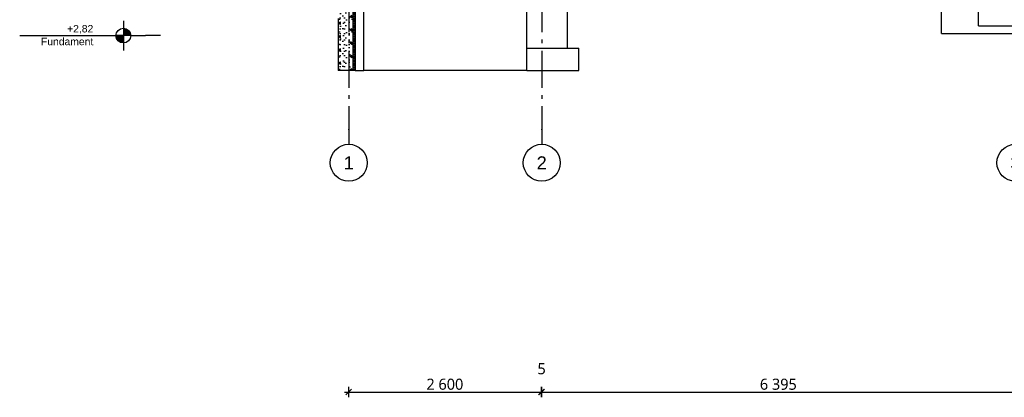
# Model space of a CAD drawing. Header units: millimetres. Extents: x -82116 to -57126, y -2070 to 13065.
# Tile 1 of 74: x -82116 to -68823, y -2070 to 3035. Entities that reach past the tile are written whole.
import ezdxf
from ezdxf.enums import TextEntityAlignment as Align

# ---------------------------------------------------------------- set-up
doc = ezdxf.new("R2010")
doc.units = ezdxf.units.MM
doc.header["$LTSCALE"] = 0.5
doc.header["$MEASUREMENT"] = 0
doc.linetypes.add('Akselinje', pattern=[1500, 1000, -200, 100, -200])
doc.linetypes.add('PLINE', pattern=[0])
for name, color, linetype in [('216- Direkte fundamentering', 7, 'Continuous'), ('216- Direkte fundamentering (Skravur)', 7, 'Continuous'), ('82-- Modullinjer', 7, 'Continuous'), ('842-M___1_50 Målsetting bygning', 7, 'Continuous')]:
    doc.layers.add(name, color=color, linetype=linetype)
doc.styles.add('GENERATED_STYLE_1', font='arial.ttf')
doc.styles.add('GENERATED_STYLE_2', font='YuGothR.ttc')
doc.styles.add('GENERATED_STYLE_3', font='arial.ttf')
doc.dimstyles.new('GENERATED_STYLE__1', dxfattribs={"dimtxt": 150, "dimasz": 71.25, "dimexe": 0.18, "dimexo": 0.0625, "dimgap": 0, "dimtad": 1, "dimtih": 1, "dimtoh": 1, "dimdec": 0, "dimzin": 0, "dimdsep": 46, "dimtxsty": 'GENERATED_STYLE_2', "dimblk": 'ARROWHEAD_6', "dimblk1": 'ARROWHEAD_6', "dimblk2": 'ARROWHEAD_6', "dimcen": 0.09, "dimclrd": 256, "dimclre": 256, "dimclrt": 256, "dimadec": 1, "dimazin": 0, "dimtfac": 1, "dimtdec": 4, "dimtmove": 0, "dimatfit": 3, "dimfxl": 1, "dimtolj": 1, "dimtzin": 0, "dimarcsym": 0})

# ---------------------------------------------------------------- blocks, each defined once
blk = doc.blocks.new('*X2')
at = {"layer": '216- Direkte fundamentering (Skravur)', "linetype": 'PLINE'}
for p, q in [((-77598, 3650), (-77618, 3630)), ((-77588, 3600), (-77618, 3630)), ((-77588, 3630), (-77618, 3600)), ((-77588, 3570), (-77618, 3600)), ((-77588, 3600), (-77618, 3570)), ((-77588, 3630), (-77608, 3650)), ((-77588, 3540), (-77618, 3570)), ((-77588, 3570), (-77618, 3540)), ((-77588, 3510), (-77618, 3540)), ((-77588, 3540), (-77618, 3510)), ((-77588, 3480), (-77618, 3510)), ((-77588, 3510), (-77618, 3480)), ((-77588, 3450), (-77618, 3480)), ((-77588, 3480), (-77618, 3450)), ((-77588, 3420), (-77618, 3450)), ((-77588, 3450), (-77618, 3420)), ((-77588, 3390), (-77618, 3420)), ((-77588, 3420), (-77618, 3390)), ((-77588, 3360), (-77618, 3390)), ((-77588, 3390), (-77618, 3360)), ((-77588, 3330), (-77618, 3360)), ((-77588, 3360), (-77618, 3330)), ((-77588, 3300), (-77618, 3330)), ((-77588, 3330), (-77618, 3300)), ((-77588, 3270), (-77618, 3300)), ((-77588, 3300), (-77618, 3270)), ((-77588, 3240), (-77618, 3270)), ((-77588, 3270), (-77618, 3240)), ((-77588, 3210), (-77618, 3240)), ((-77588, 3240), (-77618, 3210)), ((-77588, 3180), (-77618, 3210)), ((-77588, 3210), (-77618, 3180)), ((-77588, 3150), (-77618, 3180)), ((-77588, 3180), (-77618, 3150)), ((-77588, 3120), (-77618, 3150)), ((-77588, 3150), (-77618, 3120)), ((-77588, 3090), (-77618, 3120)), ((-77588, 3120), (-77618, 3090)), ((-77588, 3060), (-77618, 3090)), ((-77588, 3090), (-77618, 3060)), ((-77588, 3030), (-77618, 3060)), ((-77588, 3060), (-77618, 3030)), ((-77588, 3000), (-77618, 3030)), ((-77588, 3030), (-77618, 3000)), ((-77588, 2970), (-77618, 3000)), ((-77588, 3000), (-77618, 2970)), ((-77588, 2940), (-77618, 2970)), ((-77588, 2970), (-77618, 2940)), ((-77588, 2910), (-77618, 2940)), ((-77588, 2940), (-77618, 2910)), ((-77588, 2880), (-77618, 2910)), ((-77588, 2910), (-77618, 2880)), ((-77588, 2850), (-77618, 2880)), ((-77588, 2880), (-77618, 2850)), ((-77588, 2820), (-77618, 2850)), ((-77588, 2850), (-77618, 2820)), ((-77588, 2790), (-77618, 2820)), ((-77588, 2820), (-77618, 2790)), ((-77588, 2760), (-77618, 2790)), ((-77588, 2790), (-77618, 2760)), ((-77588, 2730), (-77618, 2760)), ((-77588, 2760), (-77618, 2730)), ((-77588, 2700), (-77618, 2730)), ((-77588, 2730), (-77618, 2700)), ((-77588, 2670), (-77618, 2700)), ((-77588, 2700), (-77618, 2670)), ((-77588, 2640), (-77618, 2670)), ((-77588, 2670), (-77618, 2640)), ((-77588, 2610), (-77618, 2640)), ((-77588, 2640), (-77618, 2610)), ((-77588, 2580), (-77618, 2610)), ((-77588, 2610), (-77618, 2580)), ((-77588, 2550), (-77618, 2580)), ((-77588, 2580), (-77618, 2550)), ((-77588, 2520), (-77618, 2550)), ((-77588, 2550), (-77618, 2520)), ((-77588, 2490), (-77618, 2520)), ((-77588, 2520), (-77618, 2490)), ((-77588, 2460), (-77618, 2490)), ((-77588, 2490), (-77618, 2460)), ((-77588, 2430), (-77618, 2460)), ((-77588, 2460), (-77618, 2430)), ((-77588, 2400), (-77618, 2430)), ((-77588, 2430), (-77618, 2400)), ((-77588, 2370), (-77618, 2400)), ((-77588, 2400), (-77618, 2370)), ((-77598, 2350), (-77618, 2370)), ((-77588, 2370), (-77608, 2350))]:
    blk.add_line(p, q, dxfattribs=at)
blk = doc.blocks.new('Standard grid marker[1]', base_point=(-77673, 12565))
at = {"layer": '82-- Modullinjer', "linetype": 'Akselinje'}
for p, q in [((-77673, 12365), (-77673, 12565)), ((-77673, 12365), (-77673, 1550)), ((-77673, 1550), (-77673, 1350))]:
    blk.add_line(p, q, dxfattribs=at)
at = {"layer": '82-- Modullinjer', "linetype": 'PLINE'}
for centre in [(-77673, 12815), (-77673, 1100)]:
    blk.add_circle(centre, 250, dxfattribs=at)
at = {"layer": '82-- Modullinjer', "linetype": 'Akselinje'}
for p in [(-77673, 12365), (-77673, 12365), (-77673, 1550), (-77673, 1550)]:
    blk.add_point(p, dxfattribs=at)
at = {"layer": '82-- Modullinjer', "style": 'GENERATED_STYLE_1'}
for tag, p in [('AC_MarkerText_1_0', (-77673, 12903)), ('AC_MarkerText_1_1', (-77673, 1187))]:
    blk.add_attdef(tag, text='', height=175, rotation=360, dxfattribs=at).set_placement(p, align=Align.TOP_CENTER)
blk = doc.blocks.new('Standard grid marker[3]', base_point=(-75068, 12565))
at = {"layer": '82-- Modullinjer', "linetype": 'Akselinje'}
for p, q in [((-75068, 12365), (-75068, 12565)), ((-75068, 12365), (-75068, 1550)), ((-75068, 1550), (-75068, 1350))]:
    blk.add_line(p, q, dxfattribs=at)
at = {"layer": '82-- Modullinjer', "linetype": 'PLINE'}
for centre in [(-75068, 12815), (-75068, 1100)]:
    blk.add_circle(centre, 250, dxfattribs=at)
at = {"layer": '82-- Modullinjer', "linetype": 'Akselinje'}
for p in [(-75068, 12365), (-75068, 12365), (-75068, 1550), (-75068, 1550)]:
    blk.add_point(p, dxfattribs=at)
at = {"layer": '82-- Modullinjer', "style": 'GENERATED_STYLE_1'}
for tag, p in [('AC_MarkerText_1_0', (-75068, 12903)), ('AC_MarkerText_1_1', (-75068, 1187))]:
    blk.add_attdef(tag, text='', height=175, rotation=360, dxfattribs=at).set_placement(p, align=Align.TOP_CENTER)
blk = doc.blocks.new('Standard grid marker[4]', base_point=(-68673, 12565))
at = {"layer": '82-- Modullinjer', "linetype": 'Akselinje'}
for p, q in [((-68673, 12365), (-68673, 12565)), ((-68673, 12365), (-68673, 1550)), ((-68673, 1550), (-68673, 1350))]:
    blk.add_line(p, q, dxfattribs=at)
at = {"layer": '82-- Modullinjer', "linetype": 'PLINE'}
for centre in [(-68673, 12815), (-68673, 1100)]:
    blk.add_circle(centre, 250, dxfattribs=at)
at = {"layer": '82-- Modullinjer', "linetype": 'Akselinje'}
for p in [(-68673, 12365), (-68673, 12365), (-68673, 1550), (-68673, 1550)]:
    blk.add_point(p, dxfattribs=at)
at = {"layer": '82-- Modullinjer', "style": 'GENERATED_STYLE_1'}
for tag, p in [('AC_MarkerText_1_0', (-68673, 12903)), ('AC_MarkerText_1_1', (-68673, 1187))]:
    blk.add_attdef(tag, text='', height=175, rotation=360, dxfattribs=at).set_placement(p, align=Align.TOP_CENTER)
blk = doc.blocks.new('*D43')
at = {"layer": '842-M___1_50 Målsetting bygning', "linetype": 'PLINE'}
for p, q in [((-77636, -1962), (-77711, -2038)), ((-77673, -2070), (-77673, -1930)), ((-75111, -2038), (-75036, -1962)), ((-75031, -1962), (-75106, -2038)), ((-75073, -2070), (-75073, -1930)), ((-77729, -2000), (-77673, -2000)), ((-77673, -2000), (-75073, -2000))]:
    blk.add_line(p, q, dxfattribs=at)
at = {"layer": '842-M___1_50 Målsetting bygning', "char_height": 150, "attachment_point": 7, "style": 'GENERATED_STYLE_2'}
for s, insert in [('\\A1;{\\pql;\\fYu Gothic UI Semilight|b0|i0|c0|p0;\\W1.000000;5}', (-75126, -1760)), ('\\A1;{\\pql;\\fYu Gothic UI Semilight|b0|i0|c0|p0;\\W1.000000;2\xa0600}', (-76625, -1970))]:
    blk.add_mtext(s, dxfattribs=dict(at, insert=insert))
blk = doc.blocks.new('ARROWHEAD_6')
at = {"linetype": 'Continuous'}
for p, q in [((0, 0), (-1, 0)), ((-0.5, -0.5), (0.5, 0.5))]:
    blk.add_line(p, q, dxfattribs=at)
blk = doc.blocks.new('*D45')
at = {"layer": '842-M___1_50 Målsetting bygning', "linetype": 'PLINE'}
for p, q in [((-75111, -2038), (-75036, -1962)), ((-75031, -1962), (-75106, -2038)), ((-75073, -2070), (-75073, -1930)), ((-75068, -2070), (-75068, -1930)), ((-75073, -2000), (-75068, -2000))]:
    blk.add_line(p, q, dxfattribs=at)
blk = doc.blocks.new('*D46')
at = {"layer": '842-M___1_50 Målsetting bygning', "linetype": 'PLINE'}
for p, q in [((-75111, -2038), (-75036, -1962)), ((-75031, -1962), (-75106, -2038)), ((-75068, -2070), (-75068, -1930)), ((-68636, -1962), (-68711, -2038)), ((-68673, -2070), (-68673, -1930)), ((-75068, -2000), (-68673, -2000))]:
    blk.add_line(p, q, dxfattribs=at)
at = {"layer": '842-M___1_50 Målsetting bygning', "insert": (-72123, -1970), "char_height": 150, "attachment_point": 7, "style": 'GENERATED_STYLE_2'}
blk.add_mtext('\\A1;{\\pql;\\fYu Gothic UI Semilight|b0|i0|c0|p0;\\W1.000000;6\xa0395}', dxfattribs=at)

msp = doc.modelspace()

# ---------------------------------------------------------------- hatches: boundary and pattern name
at = {"linetype": 'Continuous'}
for points in [[(-80716.3, 2820), (-80816.3, 2820, 0.4142136), (-80716.3, 2720)], [(-80716.3, 2820), (-80616.3, 2820, 0.4142136), (-80716.3, 2920)]]:
    msp.add_hatch(color=256, dxfattribs=at).paths.add_polyline_path(points)
at = {"layer": '216- Direkte fundamentering (Skravur)', "linetype": 'Continuous'}
h = msp.add_hatch(dxfattribs=at)
h.set_pattern_fill('Betong_strukturell', color=256, style=0, pattern_type=2)
h.set_pattern_definition([(90, (0, 0), (-311.7692, 0), [30, -150]), (90, (-155.9, 90), (-311.7692, 0), [30, -150]), (150, (0, 0), (155.8846, 270), [30, -150]), (150, (1e-14, 180), (155.8846, 270), [30, -150]), (210, (2e-15, 30), (-155.8846, 270), [30, -150]), (210, (1e-14, 210), (-155.8846, 270), [30, -150]), (90, (-30, 2e-15), (-60.000002, 0), [0, -60, 0, -90.000004]), (135, (-30, 30), (42.42641, 42.42641), [0, -45, 0, -75.000003])])
h.paths.add_polyline_path([(-77818.2, 3650), (-77818.2, 2350), (-77618.2, 2350), (-77618.2, 3650)])

# ---------------------------------------------------------------- linework, layer by layer
at = {"linetype": 'PLINE'}
for p, q in [((-80716.3, 3020), (-80716.3, 2620)), ((-82116.3, 2820), (-80816.3, 2820)), ((-80616.3, 2820), (-80816.3, 2820)), ((-80616.3, 2820), (-80416.3, 2820)), ((-80316.3, 2820), (-80416.3, 2820)), ((-80216.3, 2820), (-80316.3, 2820))]:
    msp.add_line(p, q, dxfattribs=at)
msp.add_circle((-80716.3, 2820), 100, dxfattribs=at)
at = {"layer": '216- Direkte fundamentering', "linetype": 'PLINE'}
for p, q in [((-77618.2, 3650), (-77618.2, 2350)), ((-77588.2, 3540), (-77588.2, 2350)), ((-77468.2, 2350), (-77468.2, 3540)), ((-75268.2, 2650), (-75268.2, 3540)), ((-74718.2, 2650), (-74718.2, 3540)), ((-69173.2, 2950), (-69173.2, 3250)), ((-69673.2, 2850), (-69673.2, 3150)), ((-77818.2, 3050), (-77818.2, 2350)), ((-69173.2, 2950), (-68173.2, 2950)), ((-69673.2, 2850), (-68573.2, 2850)), ((-75268.2, 2650), (-74568.2, 2650)), ((-75268.2, 2350), (-75268.2, 2650)), ((-74568.2, 2350), (-74568.2, 2650)), ((-77618.2, 2350), (-77818.2, 2350)), ((-77588.2, 2350), (-77618.2, 2350)), ((-77588.2, 2350), (-77468.2, 2350)), ((-75268.2, 2350), (-77468.2, 2350)), ((-75268.2, 2350), (-74568.2, 2350))]:
    msp.add_line(p, q, dxfattribs=at)

# ---------------------------------------------------------------- block references
at = {"layer": '216- Direkte fundamentering'}
msp.add_blockref('*X2', (0, 0), dxfattribs=at)
at = {"layer": '82-- Modullinjer', "linetype": 'PLINE'}
ref = msp.add_blockref('Standard grid marker[1]', (-77673.2, 12565.5), dxfattribs=at)
ref.add_attrib('AC_MarkerText_1', '1', dxfattribs={"color": 7, "height": 175, "rotation": 360, "style": 'GENERATED_STYLE_1'}).set_placement((-77673.2, 12903), align=Align.TOP_CENTER)
ref.add_attrib('AC_MarkerText_1_1', '1', dxfattribs={"color": 7, "height": 175, "rotation": 360, "style": 'GENERATED_STYLE_1'}).set_placement((-77673.2, 1187.5), align=Align.TOP_CENTER)
ref = msp.add_blockref('Standard grid marker[3]', (-75068.2, 12565.5), dxfattribs=at)
ref.add_attrib('AC_MarkerText_1', '2', dxfattribs={"color": 7, "height": 175, "rotation": 360, "style": 'GENERATED_STYLE_1'}).set_placement((-75068.2, 12903), align=Align.TOP_CENTER)
ref.add_attrib('AC_MarkerText_1_1', '2', dxfattribs={"color": 7, "height": 175, "rotation": 360, "style": 'GENERATED_STYLE_1'}).set_placement((-75068.2, 1187.5), align=Align.TOP_CENTER)
ref = msp.add_blockref('Standard grid marker[4]', (-68673.2, 12565.5), dxfattribs=at)
ref.add_attrib('AC_MarkerText_1', '3', dxfattribs={"color": 7, "height": 175, "rotation": 360, "style": 'GENERATED_STYLE_1'}).set_placement((-68673.2, 12903), align=Align.TOP_CENTER)
ref.add_attrib('AC_MarkerText_1_1', '3', dxfattribs={"color": 7, "height": 175, "rotation": 360, "style": 'GENERATED_STYLE_1'}).set_placement((-68673.2, 1187.5), align=Align.TOP_CENTER)

# ---------------------------------------------------------------- texts
at = {"insert": (-81122.6, 2962.1), "char_height": 100, "attachment_point": 3, "line_spacing_factor": 1.034704, "style": 'GENERATED_STYLE_3'}
msp.add_mtext('\\A1;{\\pqr;\\pt0;\\fArial|b0|i0|c0|p0;\\W1.000000;+2,82\\P\\pqr;\\pt0;\\fArial|b0|i0|c0|p0;\\W1.000000;\\fArial|b0|i0|c0|p0;\\W1.000000;\\fArial|b0|i0|c0|p0;\\W1.000000;Fundament}', dxfattribs=at)

# ---------------------------------------------------------------- dimensions: what is measured, and where the dimension line sits
at = {"layer": '842-M___1_50 Målsetting bygning', "linetype": 'Continuous'}
for base, p1, p2, picture, middle in [((-75073.2, -2000), (-77673.2, -2000), (-75073.2, -2000), '*D43', (-76368, -1895)), ((-68673.2, -2000), (-75068.2, -2000), (-68673.2, -2000), '*D46', (-71865.5, -1895)), ((-75068.2, -2000), (-75073.2, -2000), (-75068.2, -2000), '*D45', (-75069.4, -1685))]:
    dim = msp.add_linear_dim(base=base, p1=p1, p2=p2, dimstyle='GENERATED_STYLE__1', dxfattribs=at)
    dim.commit()
    dim.dimension.update_dxf_attribs({"geometry": picture, "text_midpoint": middle, "dimtype": 160})

doc.saveas('drawing.dxf')
